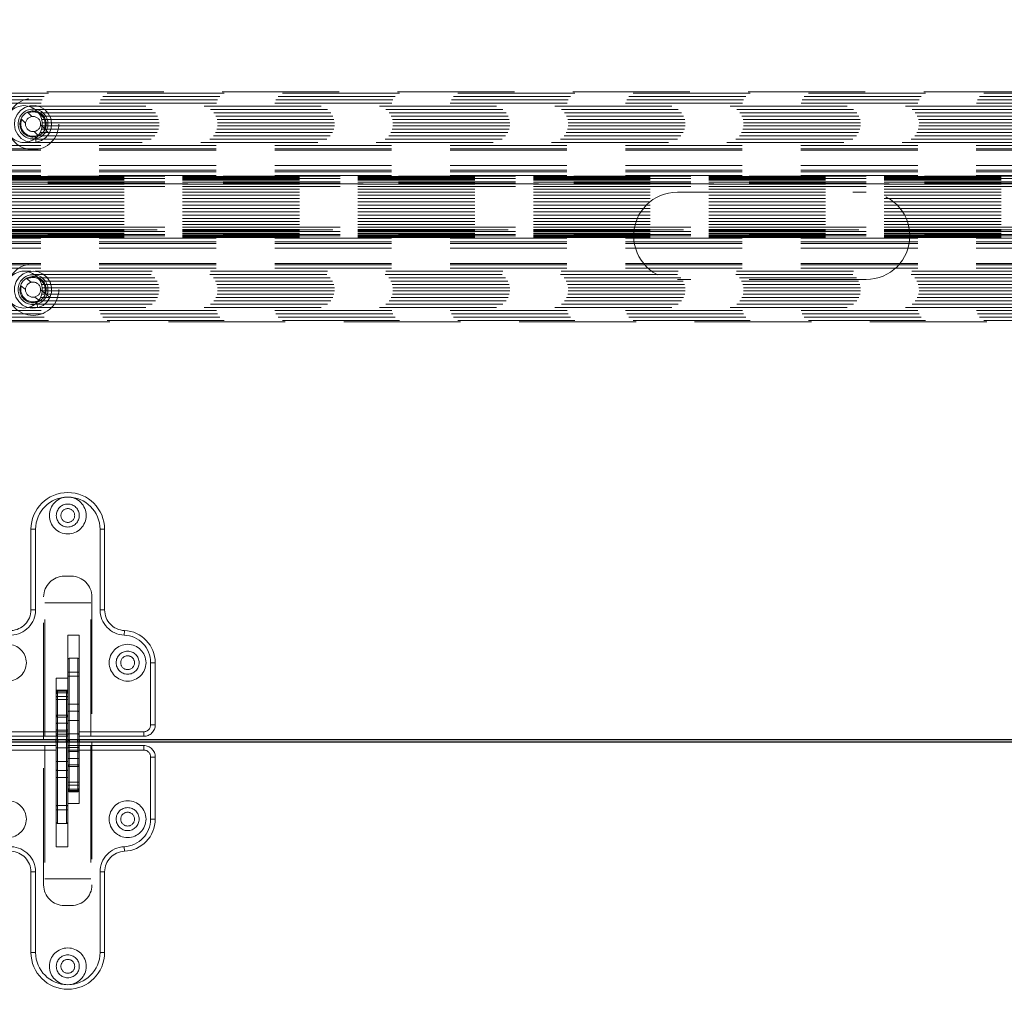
# Model space of a CAD drawing. Header units: millimetres. Extents: x 8 to 290, y 2 to 202.
# Tile 43 of 189: x 120 to 131, y 89 to 100. Entities that reach past the tile are written whole.
import ezdxf

# ---------------------------------------------------------------- set-up
doc = ezdxf.new("R2010")
doc.units = ezdxf.units.MM
doc.linetypes.add('HIDDEN', pattern=[1.905, 1.27, -0.635])
doc.styles.add('SLDTEXTSTYLE2', font='TXT', dxfattribs={"width": 0.605})
doc.dimstyles.new('SLDDIMSTYLE2', dxfattribs={"dimtxt": 2.568319, "dimasz": 3, "dimexe": 0, "dimexo": 0.0625, "dimgap": 0.64208, "dimtad": 1, "dimlfac": 20, "dimrnd": 1e-09, "dimzin": 12, "dimdsep": 46, "dimtxsty": 'SLDTEXTSTYLE2', "dimsah": 1, "dimcen": 0.09, "dimadec": 0, "dimazin": 3, "dimtfac": 1, "dimtofl": 0, "dimtmove": 0, "dimatfit": 3, "dimfxl": 1, "dimfrac": 2, "dimtolj": 1, "dimtzin": 12, "dimarcsym": 0})

# ---------------------------------------------------------------- blocks, each defined once
blk = doc.blocks.new('_D_6')
at = {"color": 7, "linetype": 'Continuous', "lineweight": 0}
for p, q in [((104.542, 92.709), (104.542, 127.579)), ((141.542, 92.709), (141.542, 127.579)), ((141.542, 126.579), (104.542, 126.579))]:
    blk.add_line(p, q, dxfattribs=at)
at = {"color": 7, "linetype": 'Continuous', "lineweight": 18}
for points in [[(104.542, 126.579), (107.542, 125.829), (107.542, 127.329)], [(141.542, 126.579), (138.542, 127.329), (138.542, 125.829)]]:
    blk.add_solid(points, dxfattribs=at)
at = {"color": 7, "linetype": 'Continuous', "lineweight": 18, "insert": (120.102, 129.99), "char_height": 2.6458, "attachment_point": 1, "style": 'SLDTEXTSTYLE2'}
blk.add_mtext('740', dxfattribs=at)

msp = doc.modelspace()

# ---------------------------------------------------------------- linework, layer by layer
at = {"color": 7, "linetype": 'HIDDEN', "lineweight": 18}
for p, q in [((104.02937, 98.72834), (138.95406, 98.72834)), ((104.07635, 98.76396), (138.90708, 98.76396)), ((138.98172, 98.77895), (104.74172, 98.77895)), ((103.99438, 98.6571), (138.98905, 98.6571)), ((104.00595, 98.69272), (138.97749, 98.69272)), ((120.37085, 98.62148), (135.18758, 98.62148)), ((120.35616, 98.55794), (120.40469, 98.51057)), ((120.44072, 98.58586), (135.11771, 98.58586)), ((120.47574, 98.55025), (135.0827, 98.55025)), ((120.49744, 98.51463), (135.061, 98.51463)), ((120.33483, 98.43901), (120.2863, 98.48638)), ((120.4986, 98.41889), (120.54713, 98.37152)), ((120.51035, 98.47901), (135.04808, 98.47901)), ((120.51559, 98.40777), (135.04284, 98.40777)), ((120.5162, 98.44339), (135.04224, 98.44339)), ((120.55854, 98.41506), (120.55921, 98.43006)), ((120.55865, 98.42256), (120.55922, 98.42956)), ((120.55907, 98.42232), (120.55906, 98.42232)), ((120.33844, 98.30988), (120.36046, 98.29802)), ((120.35326, 98.30136), (120.35326, 98.30136)), ((120.47728, 98.29996), (120.42875, 98.34733)), ((120.47036, 98.30091), (135.08807, 98.30091)), ((120.49409, 98.33653), (135.06435, 98.33653)), ((120.50848, 98.37215), (135.04995, 98.37215)), ((120.54714, 98.37151), (120.54778, 98.373)), ((103.99172, 98.19406), (138.99172, 98.19406)), ((105.52159, 98.22968), (120.29967, 98.22968)), ((120.33377, 98.22968), (135.22467, 98.22968)), ((120.38799, 98.28938), (120.41164, 98.28654)), ((120.38869, 98.28923), (120.41134, 98.28655)), ((120.44071, 98.28848), (120.41164, 98.28654)), ((120.41592, 98.28652), (120.4407, 98.28849)), ((120.41592, 98.28652), (120.4407, 98.28849)), ((120.41596, 98.28645), (120.41592, 98.28652)), ((120.42497, 98.22862), (120.4508, 98.22934)), ((120.43169, 98.2653), (135.12675, 98.2653)), ((120.4407, 98.28849), (120.4508, 98.22934)), ((120.4407, 98.28849), (120.4407, 98.28849)), ((120.4508, 98.22934), (120.4508, 98.22934)), ((103.99172, 98.15844), (138.99172, 98.15844)), ((103.99172, 98.14345), (138.99172, 98.14345)), ((103.99172, 97.97895), (138.99172, 97.97895)), ((103.99172, 97.92895), (138.99172, 97.92895)), ((103.99172, 97.90854), (138.99172, 97.90854)), ((103.99172, 97.86845), (138.99172, 97.86845)), ((139.24172, 97.77895), (99.54172, 97.77895)), ((138.99172, 97.86106), (102.99172, 97.86106)), ((102.99172, 97.857), (138.99172, 97.857)), ((102.99172, 97.85315), (138.99172, 97.85315)), ((102.99172, 97.84515), (138.99172, 97.84515)), ((102.99172, 97.84501), (138.99172, 97.84501)), ((138.99172, 97.83791), (102.99172, 97.83791)), ((102.99172, 97.83336), (138.99172, 97.83336)), ((102.99172, 97.82876), (138.99172, 97.82876)), ((102.99172, 97.81711), (138.99172, 97.81711)), ((138.99172, 97.80014), (102.99172, 97.80014)), ((102.99172, 97.79811), (138.99172, 97.79811)), ((102.99172, 97.79606), (138.99172, 97.79606)), ((138.99172, 97.78645), (102.99172, 97.78645)), ((102.99172, 97.77457), (138.99172, 97.77457)), ((138.99172, 97.74968), (102.99172, 97.74968)), ((102.99172, 97.7492), (138.99172, 97.7492)), ((102.99172, 97.7487), (138.99172, 97.7487)), ((102.99172, 97.71957), (138.99172, 97.71957)), ((102.99172, 97.6891), (138.99172, 97.6891)), ((102.99172, 97.65488), (138.99172, 97.65488)), ((127.41672, 97.68895), (129.46672, 97.68895)), ((102.99172, 97.62086), (138.99172, 97.62086)), ((102.99172, 97.5838), (138.99172, 97.5838)), ((102.99172, 97.54796), (138.99172, 97.54796)), ((102.99172, 97.50994), (138.99172, 97.50994)), ((102.99172, 97.4741), (138.99172, 97.4741)), ((102.99172, 97.43703), (138.99172, 97.43703)), ((102.99172, 97.40302), (138.99172, 97.40302)), ((102.99172, 97.3688), (138.99172, 97.3688)), ((102.99172, 97.33833), (138.99172, 97.33833)), ((99.54172, 97.27895), (139.24172, 97.27895)), ((138.99172, 97.30919), (102.99172, 97.30919)), ((102.99172, 97.3087), (138.99172, 97.3087)), ((102.99172, 97.30821), (138.99172, 97.30821)), ((102.99172, 97.28332), (138.99172, 97.28332)), ((102.99172, 97.27145), (138.99172, 97.27145)), ((138.99172, 97.26184), (102.99172, 97.26184)), ((102.99172, 97.25978), (138.99172, 97.25978)), ((102.99172, 97.25776), (138.99172, 97.25776)), ((102.99172, 97.24079), (138.99172, 97.24079)), ((138.99172, 97.22913), (102.99172, 97.22913)), ((102.99172, 97.22454), (138.99172, 97.22454)), ((102.99172, 97.21999), (138.99172, 97.21999)), ((102.99172, 97.21289), (138.99172, 97.21289)), ((138.99172, 97.21275), (102.99172, 97.21275)), ((102.99172, 97.20474), (138.99172, 97.20474)), ((102.99172, 97.2009), (138.99172, 97.2009)), ((102.99172, 97.19684), (138.99172, 97.19684)), ((103.99172, 97.18945), (138.99172, 97.18945)), ((103.99172, 97.14936), (138.99172, 97.14936)), ((103.99172, 97.12895), (138.99172, 97.12895)), ((103.99172, 97.07895), (138.99172, 97.07895)), ((103.99172, 96.91445), (138.99172, 96.91445)), ((103.99172, 96.89946), (138.99172, 96.89946)), ((103.99172, 96.86384), (138.99172, 96.86384)), ((105.51468, 96.82822), (120.29967, 96.82822)), ((120.33377, 96.82822), (120.39286, 96.82822)), ((120.43975, 96.82822), (135.22467, 96.82822)), ((120.3444, 96.75173), (120.39713, 96.70909)), ((120.43169, 96.7926), (135.12675, 96.7926)), ((120.47036, 96.75698), (135.08807, 96.75698)), ((120.49409, 96.72136), (135.06435, 96.72136)), ((129.46672, 96.73895), (127.41672, 96.73895)), ((120.33425, 96.63133), (120.28152, 96.67398)), ((120.49918, 96.62657), (120.55192, 96.58392)), ((120.50848, 96.68575), (135.04995, 96.68575)), ((120.51559, 96.65013), (135.04284, 96.65013)), ((120.5162, 96.61451), (135.04224, 96.61451)), ((120.55192, 96.58392), (120.55242, 96.58546)), ((120.55922, 96.62834), (120.55849, 96.64334)), ((120.55862, 96.63582), (120.55854, 96.64284)), ((120.55906, 96.63561), (120.55906, 96.63561)), ((120.34988, 96.5031), (120.37291, 96.49335)), ((120.36543, 96.496), (120.36543, 96.496)), ((120.40112, 96.48731), (120.42493, 96.48669)), ((120.40183, 96.48723), (120.42464, 96.48667)), ((120.45369, 96.49133), (120.42493, 96.48669)), ((120.4292, 96.48706), (120.45369, 96.49133)), ((120.4292, 96.48706), (120.45369, 96.49133)), ((120.42925, 96.487), (120.4292, 96.48706)), ((120.48904, 96.50616), (120.4363, 96.54881)), ((120.45369, 96.49133), (120.46926, 96.43339)), ((120.45369, 96.49133), (120.45369, 96.49133)), ((120.47574, 96.50765), (135.0827, 96.50765)), ((120.49744, 96.54327), (135.061, 96.54327)), ((120.51035, 96.57889), (135.04808, 96.57889)), ((103.99438, 96.4008), (138.98905, 96.4008)), ((120.37085, 96.43641), (135.18758, 96.43641)), ((120.44072, 96.47203), (135.11771, 96.47203)), ((120.44361, 96.43026), (120.46926, 96.43339)), ((120.46926, 96.43339), (120.46926, 96.43339)), ((104.00595, 96.36518), (138.97749, 96.36518)), ((104.02937, 96.32956), (138.95406, 96.32956)), ((104.07635, 96.29394), (138.90708, 96.29394)), ((104.74172, 96.27895), (138.98172, 96.27895)), ((120.39422, 94.02395), (120.39422, 93.14841)), ((120.39422, 94.02395), (120.44422, 94.02395)), ((120.44422, 94.02395), (120.44422, 93.14841)), ((121.19422, 94.02395), (121.14422, 94.02395)), ((121.14422, 93.14841), (121.14422, 94.02395)), ((121.19422, 94.02395), (121.19422, 93.14841)), ((120.75672, 93.51395), (120.83172, 93.51395)), ((120.53172, 91.73895), (120.53172, 93.28895)), ((121.05672, 93.28895), (121.05672, 91.73895)), ((120.54422, 91.77395), (120.54422, 93.22395)), ((121.04422, 93.22395), (120.54422, 93.22395)), ((121.04422, 91.77395), (121.04422, 93.22395)), ((120.39422, 93.14841), (120.44422, 93.14841)), ((121.19422, 93.14841), (121.14422, 93.14841)), ((120.91922, 92.87395), (120.79422, 92.87395)), ((120.79422, 92.87395), (120.79422, 92.40589)), ((120.91922, 91.77395), (120.91922, 92.87395)), ((121.40943, 92.92362), (121.40726, 92.87367)), ((120.90422, 92.62151), (120.80922, 92.62151)), ((120.80922, 92.42711), (120.80922, 92.61982)), ((120.90422, 92.42711), (120.90422, 92.61982)), ((121.74422, 92.57395), (121.69422, 92.57395)), ((121.69422, 91.89895), (121.69422, 92.57395)), ((121.74422, 92.57395), (121.74422, 91.89895)), ((120.79422, 92.47151), (120.80922, 92.47151)), ((120.90422, 92.47151), (120.80922, 92.47151)), ((120.80922, 91.6249), (120.80922, 92.47151)), ((120.90422, 92.42711), (120.80922, 92.42711)), ((120.80922, 92.42711), (120.80922, 92.12342)), ((120.90422, 92.47151), (120.91922, 92.47151)), ((120.90422, 92.47151), (120.90422, 91.6249)), ((120.90422, 92.12342), (120.90422, 92.42711)), ((120.66922, 92.40589), (120.66922, 91.77395)), ((120.79422, 92.40589), (120.66922, 92.40589)), ((120.79422, 92.26104), (120.79422, 92.40589)), ((120.68422, 92.2476), (120.68422, 92.27604)), ((120.77922, 92.27604), (120.68422, 92.27604)), ((120.68422, 92.27547), (120.68422, 92.26371)), ((120.77922, 92.27547), (120.68422, 92.27547)), ((120.68422, 92.26371), (120.77922, 92.26371)), ((120.68422, 92.26371), (120.68422, 92.20568)), ((120.68422, 92.2476), (120.77922, 92.2476)), ((120.68422, 92.00385), (120.68422, 92.2476)), ((120.68422, 92.20568), (120.68422, 91.91569)), ((120.77922, 92.20568), (120.68422, 92.20568)), ((120.77922, 92.2476), (120.77922, 92.27604)), ((120.77922, 92.26371), (120.77922, 92.27547)), ((120.77922, 92.26371), (120.77922, 92.20568)), ((120.77922, 92.2476), (120.77922, 92.00385)), ((120.77922, 91.91569), (120.77922, 92.20568)), ((120.79422, 92.2605), (120.79422, 92.26104)), ((120.79422, 92.2605), (120.79422, 92.24875)), ((120.79422, 92.19942), (120.79422, 92.24875)), ((120.79422, 92.19942), (120.79422, 91.90943)), ((120.79422, 92.17395), (120.66922, 92.17395)), ((120.90422, 92.12342), (120.80922, 92.12342)), ((120.80922, 92.12342), (120.80922, 92.04649)), ((120.90422, 92.04649), (120.90422, 92.12342)), ((120.68422, 91.82299), (120.68422, 92.00385)), ((120.77922, 92.00385), (120.68422, 92.00385)), ((120.77922, 91.82299), (120.77922, 92.00385)), ((120.80922, 91.94611), (120.80922, 92.04649)), ((120.80922, 92.04649), (120.90422, 92.04649)), ((120.90422, 91.94611), (120.90422, 92.04649)), ((120.68422, 91.84069), (120.68422, 91.9832)), ((120.68422, 91.9832), (120.77922, 91.9832)), ((120.68422, 91.9832), (120.68422, 91.73895)), ((120.68422, 91.91569), (120.68422, 91.77395)), ((120.68422, 91.91569), (120.77922, 91.91569)), ((120.77922, 91.9832), (120.77922, 91.84069)), ((120.77922, 91.73895), (120.77922, 91.9832)), ((120.77922, 91.91569), (120.77922, 91.77395)), ((120.79422, 91.90943), (120.79422, 91.78895)), ((120.90422, 91.94611), (120.80922, 91.94611)), ((120.80922, 91.94611), (120.80922, 91.79951)), ((120.90422, 91.79951), (120.90422, 91.94611)), ((121.74422, 91.89895), (121.69422, 91.89895)), ((119.96922, 91.82395), (120.66922, 91.82395)), ((119.96922, 91.77395), (120.54422, 91.77395)), ((120.66922, 91.77395), (120.54422, 91.77395)), ((120.66922, 91.82299), (120.68422, 91.82299)), ((120.66922, 91.73895), (120.66922, 91.77395)), ((120.68422, 91.79548), (120.68422, 91.84069)), ((120.68422, 91.84069), (120.77922, 91.84069)), ((120.68422, 90.97639), (120.68422, 91.82299)), ((120.68422, 91.82299), (120.77922, 91.82299)), ((120.68422, 91.79548), (120.77922, 91.79548)), ((120.68422, 91.77395), (120.77922, 91.77395)), ((120.77922, 91.84069), (120.77922, 91.79548)), ((120.77922, 91.82299), (120.79422, 91.82299)), ((120.77922, 91.82299), (120.77922, 90.97639)), ((120.79422, 91.78895), (120.79422, 91.73895)), ((120.90422, 91.79951), (120.80922, 91.79951)), ((120.80922, 91.79951), (120.80922, 91.73895)), ((120.90422, 91.73895), (120.90422, 91.79951)), ((120.91922, 91.82395), (121.61922, 91.82395)), ((121.04422, 91.77395), (120.91922, 91.77395)), ((120.91922, 91.77395), (120.91922, 91.73895)), ((121.61922, 91.77395), (121.04422, 91.77395)), ((121.61922, 91.77395), (121.61922, 91.82395)), ((119.96922, 91.67395), (120.54422, 91.67395)), ((120.53172, 90.15895), (120.53172, 91.70895)), ((120.54422, 91.67395), (120.54422, 90.22395)), ((120.54422, 91.67395), (120.66922, 91.67395)), ((120.66922, 91.67395), (120.66922, 91.70895)), ((120.66922, 91.67395), (120.66922, 90.57395)), ((120.68422, 91.70895), (120.68422, 91.64839)), ((120.77922, 91.64839), (120.77922, 91.70895)), ((120.79422, 91.65895), (120.79422, 91.70895)), ((120.80922, 91.70895), (120.80922, 91.4647)), ((120.80922, 91.53221), (120.80922, 91.67395)), ((120.90422, 91.67395), (120.80922, 91.67395)), ((120.90422, 91.4647), (120.90422, 91.70895)), ((120.90422, 91.53221), (120.90422, 91.67395)), ((120.91922, 91.70895), (120.91922, 91.67395)), ((120.91922, 91.04201), (120.91922, 91.67395)), ((120.91922, 91.67395), (121.04422, 91.67395)), ((121.04422, 91.67395), (121.04422, 90.22395)), ((121.61922, 91.67395), (121.04422, 91.67395)), ((121.05672, 91.70895), (121.05672, 90.15895)), ((121.61922, 91.67395), (121.61922, 91.62395)), ((120.66922, 91.62395), (119.96922, 91.62395)), ((120.68422, 91.64839), (120.77922, 91.64839)), ((120.68422, 91.64839), (120.68422, 91.50179)), ((120.77922, 91.50179), (120.77922, 91.64839)), ((120.79422, 91.53847), (120.79422, 91.65895)), ((120.80922, 91.6249), (120.79422, 91.6249)), ((120.90422, 91.65242), (120.80922, 91.65242)), ((120.80922, 91.60721), (120.80922, 91.65242)), ((120.80922, 91.6249), (120.80922, 91.44405)), ((120.90422, 91.6249), (120.80922, 91.6249)), ((120.80922, 91.4647), (120.80922, 91.60721)), ((120.90422, 91.60721), (120.80922, 91.60721)), ((120.90422, 91.65242), (120.90422, 91.60721)), ((120.91922, 91.6249), (120.90422, 91.6249)), ((120.90422, 91.6249), (120.90422, 91.44405)), ((120.90422, 91.60721), (120.90422, 91.4647)), ((121.61922, 91.62395), (120.91922, 91.62395)), ((120.68422, 91.50179), (120.77922, 91.50179)), ((120.68422, 91.50179), (120.68422, 91.40141)), ((120.77922, 91.50179), (120.77922, 91.40141)), ((120.79422, 91.24848), (120.79422, 91.53847)), ((120.90422, 91.53221), (120.80922, 91.53221)), ((120.80922, 91.53221), (120.80922, 91.24222)), ((120.90422, 91.4647), (120.80922, 91.4647)), ((120.90422, 91.24222), (120.90422, 91.53221)), ((121.74422, 91.54895), (121.69422, 91.54895)), ((121.69422, 90.87395), (121.69422, 91.54895)), ((121.74422, 91.54895), (121.74422, 90.87395)), ((120.77922, 91.40141), (120.68422, 91.40141)), ((120.68422, 91.40141), (120.68422, 91.32448)), ((120.77922, 91.32448), (120.77922, 91.40141)), ((120.80922, 91.2003), (120.80922, 91.44405)), ((120.80922, 91.44405), (120.90422, 91.44405)), ((120.90422, 91.44405), (120.90422, 91.2003)), ((120.68422, 91.32448), (120.68422, 91.02079)), ((120.68422, 91.32448), (120.77922, 91.32448)), ((120.77922, 91.02079), (120.77922, 91.32448)), ((120.79422, 91.27395), (120.91922, 91.27395)), ((120.79422, 91.24848), (120.79422, 91.19915)), ((120.80922, 91.24222), (120.90422, 91.24222)), ((120.80922, 91.18419), (120.80922, 91.24222)), ((120.90422, 91.18419), (120.90422, 91.24222)), ((120.79422, 91.1874), (120.79422, 91.19915)), ((120.79422, 91.1874), (120.79422, 91.18686)), ((120.79422, 91.18686), (120.79422, 91.04201)), ((120.90422, 91.2003), (120.80922, 91.2003)), ((120.80922, 91.2003), (120.80922, 91.17186)), ((120.90422, 91.18419), (120.80922, 91.18419)), ((120.80922, 91.18419), (120.80922, 91.17243)), ((120.80922, 91.17243), (120.90422, 91.17243)), ((120.80922, 91.17186), (120.90422, 91.17186)), ((120.90422, 91.2003), (120.90422, 91.17186)), ((120.90422, 91.17243), (120.90422, 91.18419)), ((120.79422, 90.57395), (120.79422, 91.04201)), ((120.79422, 91.04201), (120.91922, 91.04201)), ((120.68422, 90.97639), (120.66922, 90.97639)), ((120.68422, 91.02079), (120.68422, 90.82808)), ((120.68422, 91.02079), (120.77922, 91.02079)), ((120.68422, 90.97639), (120.77922, 90.97639)), ((120.77922, 91.02079), (120.77922, 90.82808)), ((120.79422, 90.97639), (120.77922, 90.97639)), ((120.68422, 90.82639), (120.77922, 90.82639)), ((121.74422, 90.87395), (121.69422, 90.87395)), ((120.66922, 90.57395), (120.79422, 90.57395)), ((121.40943, 90.52428), (121.40726, 90.57423)), ((120.39422, 89.42395), (120.39422, 90.29949)), ((120.39422, 90.29949), (120.44422, 90.29949)), ((120.44422, 90.29949), (120.44422, 89.42395)), ((121.19422, 90.29949), (121.14422, 90.29949)), ((121.14422, 89.42395), (121.14422, 90.29949)), ((121.19422, 89.42395), (121.19422, 90.29949)), ((120.54422, 90.22395), (121.04422, 90.22395)), ((120.83172, 89.93395), (120.75672, 89.93395)), ((120.39422, 89.42395), (120.44422, 89.42395)), ((121.19422, 89.42395), (121.14422, 89.42395))]:
    msp.add_line(p, q, dxfattribs=at)
at = {"color": 7, "linetype": 'Continuous', "lineweight": 25}
for p, q in [((104.54172, 91.73895), (141.54172, 91.73895)), ((141.54172, 91.70895), (104.54172, 91.70895)), ((120.66922, 91.70895), (120.66922, 91.73895)), ((120.68422, 91.73895), (120.68422, 91.70895)), ((120.77922, 91.70895), (120.77922, 91.73895)), ((120.79422, 91.73895), (120.79422, 91.72395)), ((120.79422, 91.70895), (120.79422, 91.72395)), ((120.80922, 91.73895), (120.80922, 91.70895)), ((120.90422, 91.70895), (120.90422, 91.73895)), ((120.91922, 91.73895), (120.91922, 91.70895))]:
    msp.add_line(p, q, dxfattribs=at)
at = {"color": 7, "linetype": 'HIDDEN', "lineweight": 18, "flags": 128}
for points in [[(120.42186, 98.22853), (120.45473, 98.23006), (120.50905, 98.24874), (120.55594, 98.28192), (120.59164, 98.32695), (120.61326, 98.38019), (120.61903, 98.43735), (120.60853, 98.49384), (120.58258, 98.5451), (120.54329, 98.58701), (120.49379, 98.6162), (120.43809, 98.6303), (120.38068, 98.62821), (120.32617, 98.61007), (120.27894, 98.57734), (120.2428, 98.53265), (120.22068, 98.47964), (120.21433, 98.42255), (120.22427, 98.36595), (120.24973, 98.31442), (120.28861, 98.27214), (120.3378, 98.24246), (120.39339, 98.22773), (120.4508, 98.22934), (120.4508, 98.22934)], [(120.44051, 96.42988), (120.4731, 96.43447), (120.52544, 96.45813), (120.56904, 96.49554), (120.60039, 96.5437), (120.61695, 96.59872), (120.61737, 96.65617), (120.60164, 96.71143), (120.57103, 96.76006), (120.52801, 96.79812), (120.476, 96.82257), (120.41922, 96.83142), (120.36226, 96.82398), (120.30968, 96.80084), (120.2657, 96.76385), (120.23389, 96.71599), (120.2168, 96.66115), (120.21581, 96.60371), (120.23099, 96.54828), (120.26113, 96.49935), (120.30378, 96.46089), (120.35553, 96.43591), (120.41225, 96.42643), (120.46926, 96.43339), (120.46926, 96.43339)], [(120.79422, 92.43155), (120.79451, 92.43069), (120.79536, 92.42985), (120.79675, 92.42909), (120.79861, 92.42841), (120.80088, 92.42786), (120.80348, 92.42745), (120.80629, 92.4272), (120.80922, 92.42711)], [(120.90422, 92.42711), (120.90714, 92.4272), (120.90996, 92.42745), (120.91255, 92.42786), (120.91482, 92.42841), (120.91669, 92.42909), (120.91808, 92.42985), (120.91893, 92.43069), (120.91922, 92.43155)], [(120.68422, 92.20568), (120.68129, 92.20556), (120.67848, 92.2052), (120.67588, 92.20462), (120.67361, 92.20384), (120.67175, 92.2029), (120.67036, 92.20181), (120.66951, 92.20064), (120.66922, 92.19942)], [(120.79422, 92.19942), (120.79393, 92.20064), (120.79308, 92.20181), (120.79169, 92.2029), (120.78982, 92.20384), (120.78755, 92.20462), (120.78496, 92.2052), (120.78214, 92.20556), (120.77922, 92.20568)], [(120.66922, 91.90943), (120.66951, 91.91065), (120.67036, 91.91182), (120.67175, 91.9129), (120.67361, 91.91385), (120.67588, 91.91463), (120.67848, 91.91521), (120.68129, 91.91557), (120.68422, 91.91569)], [(120.77922, 91.91569), (120.78214, 91.91557), (120.78496, 91.91521), (120.78755, 91.91463), (120.78982, 91.91385), (120.79169, 91.9129), (120.79308, 91.91182), (120.79393, 91.91065), (120.79422, 91.90943)], [(120.80922, 91.94611), (120.80629, 91.9462), (120.80348, 91.94645), (120.80088, 91.94686), (120.79861, 91.94742), (120.79675, 91.9481), (120.79536, 91.94887), (120.79451, 91.94971), (120.79422, 91.95059)], [(120.91922, 91.95059), (120.91893, 91.94971), (120.91808, 91.94887), (120.91669, 91.9481), (120.91482, 91.94742), (120.91255, 91.94686), (120.90996, 91.94645), (120.90714, 91.9462), (120.90422, 91.94611)], [(120.66922, 91.49731), (120.66951, 91.49819), (120.67036, 91.49902), (120.67175, 91.4998), (120.67361, 91.50048), (120.67588, 91.50103), (120.67848, 91.50145), (120.68129, 91.5017), (120.68422, 91.50179)], [(120.77922, 91.50179), (120.78214, 91.5017), (120.78496, 91.50145), (120.78755, 91.50103), (120.78982, 91.50048), (120.79169, 91.4998), (120.79308, 91.49902), (120.79393, 91.49819), (120.79422, 91.49731)], [(120.80922, 91.53221), (120.80629, 91.53233), (120.80348, 91.53269), (120.80088, 91.53327), (120.79861, 91.53405), (120.79675, 91.53499), (120.79536, 91.53608), (120.79451, 91.53725), (120.79422, 91.53847)], [(120.91922, 91.53847), (120.91893, 91.53725), (120.91808, 91.53608), (120.91669, 91.53499), (120.91482, 91.53405), (120.91255, 91.53327), (120.90996, 91.53269), (120.90714, 91.53233), (120.90422, 91.53221)], [(120.79422, 91.24848), (120.79451, 91.24726), (120.79536, 91.24609), (120.79675, 91.245), (120.79861, 91.24405), (120.80088, 91.24328), (120.80348, 91.2427), (120.80629, 91.24234), (120.80922, 91.24222)], [(120.90422, 91.24222), (120.90714, 91.24234), (120.90996, 91.2427), (120.91255, 91.24328), (120.91482, 91.24405), (120.91669, 91.245), (120.91808, 91.24609), (120.91893, 91.24726), (120.91922, 91.24848)], [(120.68422, 91.02079), (120.68129, 91.0207), (120.67848, 91.02045), (120.67588, 91.02004), (120.67361, 91.01949), (120.67175, 91.01881), (120.67036, 91.01805), (120.66951, 91.01721), (120.66922, 91.01635)], [(120.79422, 91.01635), (120.79393, 91.01721), (120.79308, 91.01805), (120.79169, 91.01881), (120.78982, 91.01949), (120.78755, 91.02004), (120.78496, 91.02045), (120.78214, 91.0207), (120.77922, 91.02079)]]:
    msp.add_lwpolyline(points, dxfattribs=at)
at = {"color": 7, "linetype": 'HIDDEN', "lineweight": 18}
for centre, radius in [((120.31672, 98.42895), 0.2), ((120.41672, 98.42895), 0.28), ((120.41672, 98.42895), 0.1625), ((120.41672, 98.42895), 0.0825), ((120.41672, 96.62895), 0.28), ((120.31672, 96.62895), 0.2), ((120.41672, 96.62895), 0.1625), ((120.41672, 96.62895), 0.0825), ((120.79422, 94.17395), 0.2), ((120.79422, 94.17395), 0.125), ((120.79422, 94.17395), 0.075), ((120.14422, 92.57395), 0.2), ((121.44422, 92.57395), 0.2), ((121.44422, 92.57395), 0.125), ((121.44422, 92.57395), 0.075), ((120.14422, 90.87395), 0.2), ((121.44422, 90.87395), 0.2), ((121.44422, 90.87395), 0.125), ((121.44422, 90.87395), 0.075), ((120.79422, 89.27395), 0.2), ((120.79422, 89.27395), 0.125), ((120.79422, 89.27395), 0.075)]:
    msp.add_circle(centre, radius, dxfattribs=at)
for centre, radius, start, end in [((120.41672, 98.42895), 0.1425, 279.690946, 269.696802), ((120.41672, 98.42895), 0.1325, 337.860694, 113.52038), ((120.41672, 98.42895), 0.1325, 157.860694, 293.52038), ((120.5473, 98.37168), 0.000233, 225.538387, 225.842341), ((120.59213, 98.32762), 0.0000286, 225.572665, 225.845741), ((127.41672, 97.21395), 0.475, 90, 270), ((129.46672, 97.21395), 0.475, 270, 90), ((120.41672, 96.62895), 0.1425, 285.039378, 275.045233), ((120.41672, 96.62895), 0.1325, 343.209126, 118.868811), ((120.41672, 96.62895), 0.1325, 163.209126, 298.868811), ((120.55207, 96.5841), 0.000233, 230.886821, 231.190769), ((120.60082, 96.54442), 0.0000286, 230.921115, 231.194161), ((120.79422, 94.02395), 0.4, 360, 180), ((120.79422, 94.02395), 0.35, 90, 180), ((120.79422, 94.02395), 0.35, 360, 90), ((120.75672, 93.28895), 0.225, 90, 180), ((120.83172, 93.28895), 0.225, 360, 90), ((120.16922, 93.14841), 0.225, 272.491906, 360), ((120.16922, 93.14841), 0.275, 272.491906, 360), ((121.41922, 93.14841), 0.275, 180, 267.508094), ((121.41922, 93.14841), 0.225, 180, 267.508094), ((121.39422, 92.57395), 0.3, 360, 87.508094), ((121.39422, 92.57395), 0.35, 360, 87.508094), ((120.80922, 92.60651), 0.015, 90, 180), ((120.90422, 92.60651), 0.015, 360, 90), ((120.68422, 92.26104), 0.015, 90, 180), ((120.6842, 92.26048), 0.01498, 89.934464, 179.934313), ((120.6842, 92.24873), 0.01498, 89.934464, 179.934313), ((120.68341, 92.2334), 0.01422, 86.757111, 176.340319), ((120.77922, 92.26104), 0.015, 360, 90), ((120.77923, 92.26048), 0.01498, 0.065687, 90.065536), ((120.77923, 92.24873), 0.01498, 0.065687, 90.065536), ((120.78002, 92.2334), 0.01422, 3.659681, 93.242889), ((120.68243, 91.99053), 0.01344, 82.358152, 169.407615), ((120.78101, 91.99053), 0.01344, 10.592385, 97.641848), ((120.80733, 92.03324), 0.01339, 81.909218, 168.491613), ((120.9061, 92.03324), 0.01339, 11.508387, 98.090782), ((121.61922, 91.89895), 0.125, 270, 360), ((121.61922, 91.89895), 0.075, 270, 360), ((120.68278, 91.80909), 0.01368, 187.71248, 276.044935), ((120.68422, 91.78895), 0.015, 180, 270), ((120.78066, 91.80909), 0.01368, 263.955065, 352.28752), ((120.77922, 91.78895), 0.015, 270, 360), ((120.80922, 91.65895), 0.015, 90, 180), ((120.90422, 91.65895), 0.015, 360, 90), ((121.61922, 91.54895), 0.125, 360, 90), ((120.80778, 91.63881), 0.01368, 83.955065, 172.28752), ((120.90566, 91.63881), 0.01368, 7.71248, 96.044935), ((121.61922, 91.54895), 0.075, 360, 90), ((120.80743, 91.45737), 0.01344, 190.592385, 277.641848), ((120.90601, 91.45737), 0.01344, 262.358152, 349.407615), ((120.68233, 91.41466), 0.01339, 191.508387, 278.090782), ((120.7811, 91.41466), 0.01339, 261.909218, 348.491613), ((120.80841, 91.2145), 0.01422, 183.659681, 273.242889), ((120.8092, 91.19917), 0.01498, 180.065687, 270.065536), ((120.8092, 91.18742), 0.01498, 180.065687, 270.065536), ((120.80922, 91.18686), 0.015, 180, 270), ((120.90502, 91.2145), 0.01422, 266.757111, 356.340319), ((120.90423, 91.19917), 0.01498, 269.934464, 359.934313), ((120.90423, 91.18742), 0.01498, 269.934464, 359.934313), ((120.90422, 91.18686), 0.015, 270, 360), ((120.68422, 90.84139), 0.015, 180, 270), ((120.77922, 90.84139), 0.015, 270, 360), ((121.39422, 90.87395), 0.3, 272.491906, 360), ((121.39422, 90.87395), 0.35, 272.491906, 360), ((120.16922, 90.29949), 0.225, 360, 87.508094), ((120.16922, 90.29949), 0.275, 360, 87.508094), ((121.41922, 90.29949), 0.275, 92.491906, 180), ((121.41922, 90.29949), 0.225, 92.491906, 180), ((120.75672, 90.15895), 0.225, 180, 270), ((120.83172, 90.15895), 0.225, 270, 360), ((120.79422, 89.42395), 0.4, 180, 360), ((120.79422, 89.42395), 0.35, 180, 270), ((120.79422, 89.42395), 0.35, 270, 360)]:
    msp.add_arc(centre, radius, start, end, dxfattribs=at)
for centre, major_axis, ratio, start_param, end_param in [((120.80922, 92.11923), (0.015, 0), 0.27888416, 1.57079633, 3.14159265), ((120.90422, 92.11923), (0.015, 0), 0.27888416, 0, 1.57079633), ((120.68422, 92.00441), (0, 0.02121), 0.70710876, 1.57079633, 3.14159265), ((120.77922, 92.00441), (0, 0.02121), 0.70710876, 3.14159265, 4.71238898), ((120.68422, 91.85193), (0.015, 0), 0.74918912, 3.14159265, 4.71238898), ((120.77922, 91.85193), (0.015, 0), 0.74918912, 4.71238898, 6.28318531), ((120.80922, 91.79534), (0.015, 0), 0.27766464, 1.57079633, 3.14159265), ((120.90422, 91.79534), (0.015, 0), 0.27766464, 0, 1.57079633), ((120.68422, 91.65256), (0.015, 0), 0.27766464, 3.14159265, 4.71238898), ((120.77922, 91.65256), (0.015, 0), 0.27766464, 4.71238898, 6.28318531), ((120.80922, 91.59597), (0.015, 0), 0.74918912, 1.57079633, 3.14159265), ((120.90422, 91.59597), (0.015, 0), 0.74918912, 0, 1.57079633), ((120.80922, 91.44348), (0, 0.02121), 0.70710876, 0, 1.57079633), ((120.90422, 91.44348), (0, 0.02121), 0.70710876, 4.71238898, 6.28318531), ((120.68422, 91.32867), (0.015, 0), 0.27888416, 3.14159265, 4.71238898), ((120.77922, 91.32867), (0.015, 0), 0.27888416, 4.71238898, 6.28318531)]:
    msp.add_ellipse(centre, major_axis=major_axis, ratio=ratio, start_param=start_param, end_param=end_param, dxfattribs=at)
for points, knots in [([(120.34787, 98.30419), (120.35226, 98.30191), (120.35683, 98.29953), (120.36159, 98.29755), (120.36178, 98.29746)], [0, 0, 0, 0, 0.95861155, 1, 1, 1, 1]), ([(120.59211, 98.3276), (120.58836, 98.33127), (120.58086, 98.33859), (120.56586, 98.35323), (120.55463, 98.3642), (120.54714, 98.37151)], [0, 0, 0, 0, 0.24998899, 0.49997816, 1, 1, 1, 1]), ([(120.41164, 98.28654), (120.41161, 98.28654), (120.41156, 98.28654), (120.41147, 98.28655), (120.41139, 98.28655), (120.41134, 98.28655)], [0, 0, 0, 0, 0.25061778, 0.50123556, 1, 1, 1, 1]), ([(120.6008, 96.54439), (120.59672, 96.54769), (120.58857, 96.55428), (120.57227, 96.56746), (120.56006, 96.57734), (120.55192, 96.58392)], [0, 0, 0, 0, 0.249988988, 0.499978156, 1, 1, 1, 1]), ([(120.3598, 96.49831), (120.36438, 96.49645), (120.36916, 96.49452), (120.37407, 96.49298), (120.37428, 96.49292)], [0, 0, 0, 0, 0.95861155, 1, 1, 1, 1]), ([(120.42493, 96.48669), (120.42491, 96.48668), (120.42486, 96.48668), (120.42476, 96.48668), (120.42469, 96.48667), (120.42464, 96.48667)], [0, 0, 0, 0, 0.25061778, 0.50123556, 1, 1, 1, 1])]:
    msp.add_open_spline(points, degree=3, knots=knots, dxfattribs=at)

# ---------------------------------------------------------------- dimensions: what is measured, and where the dimension line sits
at = {"color": 7, "linetype": 'Continuous', "lineweight": 18}
dim = msp.add_linear_dim(base=(104.54172, 126.57895), p1=(141.54172, 91.70895), p2=(104.54172, 91.70895), dimstyle='SLDDIMSTYLE2', dxfattribs=at)
dim.commit()
dim.dimension.update_dxf_attribs({"geometry": '_D_6', "text_midpoint": (123.04172, 126.57895), "dimtype": 160})

doc.saveas('drawing.dxf')
